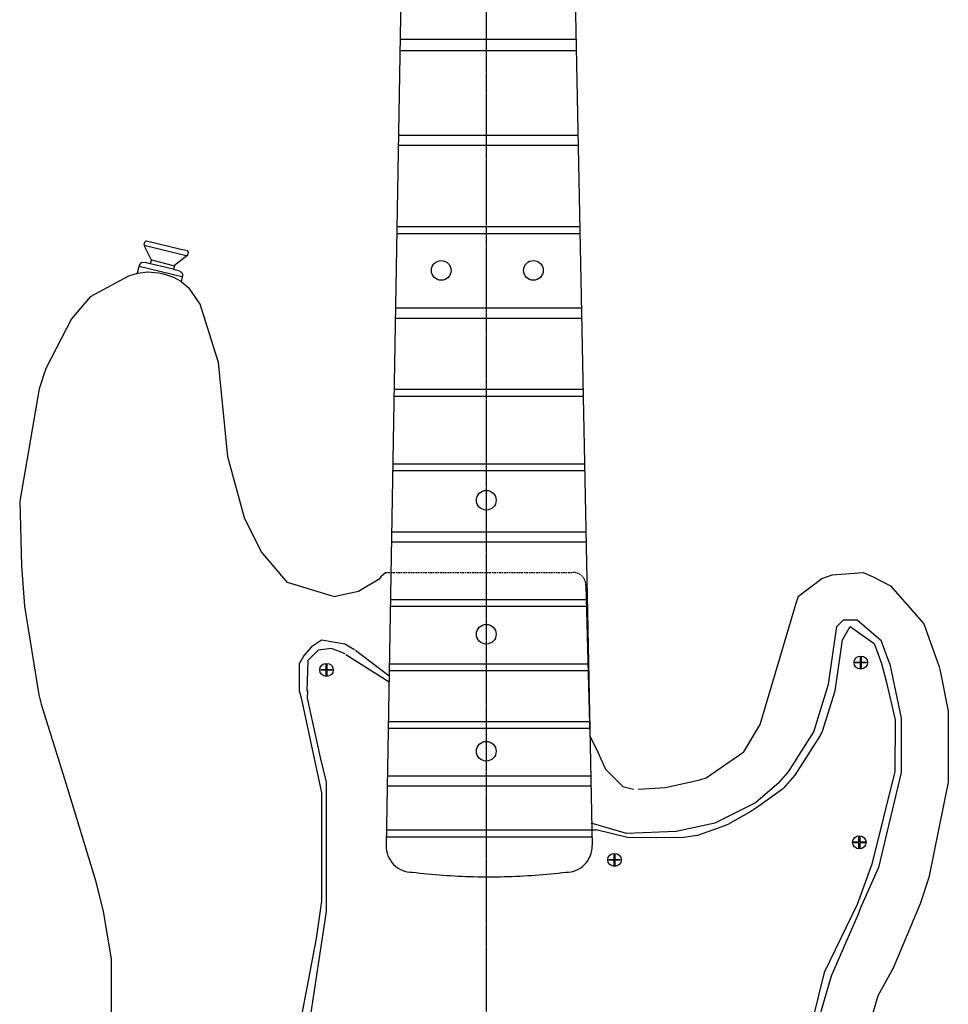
# Model space of a CAD drawing. Extents: x 49 to 882, y -9 to 1184.
# Tile 20 of 28: x 71 to 353, y 289 to 588. Entities that reach past the tile are written whole.
import ezdxf

# ---------------------------------------------------------------- set-up
doc = ezdxf.new("R2010")
doc.units = 0
doc.linetypes.add('$AUXILIARY', pattern=[0.1, 0.05, -0.05])
doc.linetypes.add('DASHED', pattern=[0.75, 0.5, -0.25])
doc.layers.get('0').update_dxf_attribs({"linetype": 'CONTINUOUS'})
for name, color, linetype in [('Body', 7, 'CONTINUOUS'), ('Construction', 7, 'CONTINUOUS'), ('Hrdware', 7, 'CONTINUOUS'), ('Neck', 7, 'CONTINUOUS'), ('scrPlate', 7, 'CONTINUOUS')]:
    doc.layers.add(name, color=color, linetype=linetype)

# ---------------------------------------------------------------- blocks, each defined once
blk = doc.blocks.new('*G7')
at = {"color": 7, "linetype": 'CONTINUOUS'}
for p, q in [((162.347783, 390.324019), (162.349437, 390.574014)), ((163.89964, 390.313751), (162.347783, 390.324019)), ((162.349437, 390.574014), (163.899636, 390.563756)), ((163.899636, 390.563756), (163.907669, 392.213245)), ((163.907669, 388.698036), (163.89964, 390.313751)), ((163.907669, 392.213245), (164.157666, 392.212027)), ((165.691685, 390.318475), (164.149569, 390.328679)), ((164.149569, 390.328679), (164.157666, 388.699278)), ((164.157666, 392.212027), (164.149712, 390.578684)), ((164.149712, 390.578684), (165.693339, 390.56847)), ((165.693339, 390.56847), (165.691685, 390.318475)), ((164.157666, 388.699278), (163.907669, 388.698036))]:
    blk.add_line(p, q, dxfattribs=at)
at = {"color": 7, "linetype": 'CONTINUOUS', "extrusion": (0, 0.261946, 0.965082)}
blk.add_circle((-164.024025, -376.804784, 102.273811), 2.060844, dxfattribs=at)
blk = doc.blocks.new('*G8')
at = {"color": 7, "linetype": 'CONTINUOUS'}
for p, q in [((251.578274, 332.704756), (251.586308, 334.354244)), ((251.586308, 334.354244), (251.836305, 334.353027)), ((251.836305, 334.353027), (251.82835, 332.719684)), ((250.026421, 332.465019), (250.028075, 332.715014)), ((251.578279, 332.45475), (250.026421, 332.465019)), ((250.028075, 332.715014), (251.578274, 332.704756)), ((251.586308, 330.839036), (251.578279, 332.45475)), ((251.836304, 330.840278), (251.586308, 330.839036)), ((253.370324, 332.459475), (251.828208, 332.469679)), ((251.828208, 332.469679), (251.836304, 330.840278)), ((251.82835, 332.719684), (253.371978, 332.70947)), ((253.371978, 332.70947), (253.370324, 332.459475))]:
    blk.add_line(p, q, dxfattribs=at)
at = {"color": 7, "linetype": 'CONTINUOUS', "extrusion": (0, 0.261946, 0.965082)}
blk.add_circle((-251.702663, -320.96608, 87.117854), 2.060844, dxfattribs=at)
blk = doc.blocks.new('*G9')
at = {"color": 7, "linetype": 'CONTINUOUS'}
for p, q in [((326.572438, 392.789102), (326.580471, 394.438591)), ((326.580471, 394.438591), (326.830468, 394.437373)), ((326.830468, 394.437373), (326.822514, 392.80403)), ((325.020585, 392.549365), (325.022239, 392.79936)), ((326.572442, 392.539097), (325.020585, 392.549365)), ((325.022239, 392.79936), (326.572438, 392.789102)), ((326.580471, 390.923382), (326.572442, 392.539097)), ((326.830468, 390.924625), (326.580471, 390.923382)), ((328.364487, 392.543821), (326.822371, 392.554025)), ((326.822371, 392.554025), (326.830468, 390.924625)), ((326.822514, 392.80403), (328.366142, 392.793816)), ((328.366142, 392.793816), (328.364487, 392.543821))]:
    blk.add_line(p, q, dxfattribs=at)
at = {"color": 7, "linetype": 'CONTINUOUS', "extrusion": (0, 0.261946, 0.965082)}
blk.add_circle((-326.696827, -378.952426, 102.856732), 2.060844, dxfattribs=at)
blk = doc.blocks.new('*G10')
at = {"color": 7, "linetype": 'CONTINUOUS'}
for p, q in [((326.127369, 338.045587), (326.135402, 339.695075)), ((326.135402, 339.695075), (326.385399, 339.693858)), ((326.385399, 339.693858), (326.377445, 338.060514)), ((324.575516, 337.80585), (324.57717, 338.055844)), ((326.127373, 337.795581), (324.575516, 337.80585)), ((324.57717, 338.055844), (326.127369, 338.045587)), ((326.135402, 336.179867), (326.127373, 337.795581)), ((326.385399, 336.181109), (326.135402, 336.179867)), ((327.919418, 337.800306), (326.377302, 337.81051)), ((326.377302, 337.81051), (326.385399, 336.181109)), ((326.377445, 338.060514), (327.921072, 338.0503)), ((327.921072, 338.0503), (327.919418, 337.800306))]:
    blk.add_line(p, q, dxfattribs=at)
at = {"color": 7, "linetype": 'CONTINUOUS', "extrusion": (0, 0.261946, 0.965082)}
blk.add_circle((-326.251758, -326.120422, 88.516866), 2.060844, dxfattribs=at)
blk = doc.blocks.new('*C21')
at = {"layer": 'Hrdware', "color": 7, "linetype": 'CONTINUOUS'}
blk.add_lwpolyline([(190.160021, 328.819409), (191.319228, 328.683291), (192.479419, 328.554119), (193.640531, 328.431896), (194.802502, 328.316626), (195.965268, 328.208313), (197.128766, 328.106961), (198.292935, 328.012573), (199.457711, 327.925153), (200.623032, 327.844705), (201.788834, 327.771233), (202.955055, 327.70474), (204.121632, 327.645231), (205.288503, 327.592708), (206.455604, 327.547177), (207.622873, 327.50864), (208.790247, 327.477101), (209.957663, 327.452564), (211.125059, 327.435033), (212.292371, 327.424512), (213.459537, 327.421004), (214.635025, 327.424512), (215.810659, 327.435033), (216.986375, 327.452563), (218.162112, 327.477099), (219.337806, 327.508636), (220.513397, 327.547172), (221.688821, 327.592703), (222.864016, 327.645224), (224.038919, 327.704733), (225.213469, 327.771224), (226.387604, 327.844696), (227.561259, 327.925143), (228.734375, 328.012563), (229.906887, 328.106951), (231.078734, 328.208303), (232.249854, 328.316617), (233.420183, 328.431888), (234.589661, 328.554113), (235.758223, 328.683288), (236.925809, 328.819409)], dxfattribs=at)
blk = doc.blocks.new('*G33')
at = {"linetype": 'CONTINUOUS'}
for p, q in [((106.985437, 513.442625, -1), (119.985437, 510.242625, -1)), ((110.685437, 515.342625, -1), (110.285437, 514.242625, -1)), ((110.685437, 515.342625, -1), (117.685437, 513.542625, -1)), ((117.685437, 513.542625, -1), (117.385437, 512.542625, -1)), ((106.385437, 511.142625, -1), (103.685437, 510.342625, -1)), ((106.385437, 511.242625, -1), (106.385437, 511.142625, -1)), ((106.385437, 511.142625, -1), (106.485437, 511.142625, -1)), ((120.085437, 510.142625, -1), (119.785437, 508.742625, -1)), ((119.985437, 510.242625, -1), (120.085437, 510.242625, -1)), ((120.085437, 510.242625, -1), (120.085437, 510.142625, -1)), ((119.785437, 508.742625, -1), (122.185437, 506.742625, -1))]:
    blk.add_line(p, q, dxfattribs=at)
for points in [[(108.585437, 519.742625, -1), (108.485437, 520.242625, -1), (108.885437, 521.042625, -1), (109.185437, 521.142625, -1), (119.676637, 518.607325, -1), (121.285437, 518.242625, -1)], [(108.585437, 519.742625, -1), (108.535437, 519.642625, -1), (110.508537, 515.558025, -1), (110.685437, 515.342625, -1)], [(108.585437, 519.742625, -1), (108.876637, 519.707325, -1), (121.264737, 516.690925, -1), (121.485437, 516.542625, -1)], [(121.485437, 516.542625, -1), (117.765437, 513.652625, -1), (117.685437, 513.542625, -1)], [(121.485437, 518.142625, -1), (121.585437, 518.142625, -1), (121.885437, 517.642625, -1), (121.755437, 517.052625, -1), (121.485437, 516.542625, -1)], [(106.985437, 513.442625, -1), (106.837137, 513.221925, -1), (106.385437, 511.242625, -1)], [(110.285437, 514.242625, -1), (110.185437, 514.142625, -1), (108.894237, 514.477925, -1), (108.785437, 514.542625, -1), (107.675437, 514.462625, -1), (107.370037, 514.265725, -1), (106.885437, 513.642625, -1), (106.985437, 513.442625, -1)], [(117.385437, 512.542625, -1), (117.285437, 512.442625, -1), (110.395437, 514.162625, -1), (110.285437, 514.242625, -1)], [(119.785437, 508.742625, -1), (117.475437, 509.922625, -1), (114.776637, 510.907325, -1), (112.992237, 511.283125, -1), (109.585437, 511.542625, -1), (106.485437, 511.142625, -1)], [(117.385437, 512.542625, -1), (117.606137, 512.394325, -1), (119.085437, 512.042625, -1)], [(119.285437, 511.942625, -1), (119.375437, 511.922625, -1), (119.885437, 511.542625, -1), (120.115437, 510.952625, -1), (120.185437, 510.342625, -1), (120.085437, 510.242625, -1)]]:
    blk.add_polyline3d(points, dxfattribs=at)

msp = doc.modelspace()

# ---------------------------------------------------------------- linework, layer by layer
at = {"layer": 'Body', "linetype": 'CONTINUOUS'}
for p, q in [((103.689734, 510.344001, -2), (92.079752, 504.019616, -2)), ((92.079752, 504.019616, -2), (86.323223, 497.376271, -2)), ((125.508032, 501.810324, -2), (122.171021, 506.750948, -2)), ((131.077693, 484.086534, -2), (125.508032, 501.810324, -2)), ((86.323223, 497.376271, -2), (78.534999, 482.195224, -2)), ((134.013755, 455.300815, -2), (131.077693, 484.086534, -2)), ((78.534999, 482.195224, -2), (76.470233, 476.000977, -2)), ((76.470233, 476.000977, -2), (70.585713, 441.829367, -2)), ((139.032135, 436.770728, -2), (134.013755, 455.300815, -2)), ((70.585713, 441.829367, -2), (71.144209, 422.178123, -2)), ((144.122777, 426.502727, -2), (139.032135, 436.770728, -2)), ((152.14331, 417.052378, -2), (144.122777, 426.502727, -2)), ((71.144209, 422.178123, -2), (72.091933, 409.861892, -2)), ((317.98066, 419.427505, -2), (327.419776, 420.149501, -2)), ((327.419776, 420.149501, -2), (330.427862, 418.808639, -2)), ((166.143966, 412.767896, -2), (152.14331, 417.052378, -2)), ((307.711723, 412.929458, -2), (314.868859, 418.292931, -2)), ((314.868859, 418.292931, -2), (317.98066, 419.427505, -2)), ((330.427862, 418.808639, -2), (335.717928, 416.023759, -2)), ((335.717928, 416.023759, -2), (345.850995, 404.519164, -2)), ((306.985617, 410.763442, -2), (307.711723, 412.929458, -2)), ((72.091933, 409.861892, -2), (76.415521, 382.893162, -2)), ((296.094315, 373.838122, -2), (306.985617, 410.763442, -2)), ((345.850995, 404.519164, -2), (350.605823, 391.360126, -2)), ((350.605823, 391.360126, -2), (350.877589, 390.158507, -2)), ((350.877589, 390.158507, -2), (353.351457, 377.860708, -2)), ((76.415521, 382.893162, -2), (77.144374, 379.97775, -2)), ((77.144374, 379.97775, -2), (84.625995, 355.935787, -2)), ((353.351457, 377.860708, -2), (353.351457, 356.200603, -2)), ((291.115444, 365.483505, -2), (296.094315, 373.838122, -2)), ((279.601777, 357.541465, -2), (291.115444, 365.483505, -2)), ((267.207478, 354.590543, -2), (277.734706, 356.922625, -2)), ((277.734706, 356.922625, -2), (279.601777, 357.541465, -2)), ((84.625995, 355.935787, -2), (93.662375, 326.294266, -2)), ((258.960162, 354.137744, -2), (267.207478, 354.590543, -2)), ((353.351457, 356.200603, -2), (347.439051, 327.217323, -2)), ((347.439051, 327.217323, -2), (344.742135, 319.172151, -2)), ((93.662375, 326.294266, -2), (95.97695, 316.841834, -2)), ((344.742135, 319.172151, -2), (336.515593, 299.630607, -2)), ((95.97695, 316.841834, -2), (98.459826, 302.458805, -2)), ((98.459826, 302.458805, -2), (98.459826, 273.552309, -2)), ((336.515593, 299.630607, -2), (331.880048, 291.117156, -2)), ((331.880048, 291.117156, -2), (327.419776, 275.748784, -2))]:
    msp.add_line(p, q, dxfattribs=at)
msp.add_polyline3d([(182.082163, 420.149501, -2), (180.593633, 418.755327, -2), (180.017422, 418.084761, -2), (173.732319, 414.319668, -2), (166.223798, 412.688064, -2)], dxfattribs=at)
at = {"layer": 'Body', "color": 7, "linetype": 'DASHED'}
msp.add_arc((239.003051, 416.149501), 4, -0.014228, 90, dxfattribs=at)
at = {"layer": 'Construction', "color": 1, "linetype": '$AUXILIARY'}
msp.add_line((212.667709, 1183.544208), (212.667709, -9.139258), dxfattribs=at)
at = {"layer": 'Hrdware', "color": 7, "linetype": 'CONTINUOUS'}
msp.add_line((243.003051, 416.148508), (244.208452, 370.227884), dxfattribs=at)
for centre in [(198.933469, 512.111606), (227.017528, 512.121217), (212.667703, 442.112375), (212.667714, 401.30169), (212.667713, 365.660723)]:
    msp.add_circle(centre, 3, dxfattribs=at)
msp.add_arc((236.925809, 336.819409), 8, -90, 1.162445, dxfattribs=at)
at = {"layer": 'Neck', "color": 7, "linetype": 'CONTINUOUS'}
for p, q in [((192.430554, 929.320215), (182.161223, 336.958078)), ((232.904856, 929.320218), (244.924163, 336.981706))]:
    msp.add_line(p, q, dxfattribs=at)
at = {"layer": 'Neck', "linetype": 'CONTINUOUS'}
for p, q in [((186.416566, 582.495354, -2), (239.938491, 582.495354, -2)), ((186.359342, 579.135188, -2), (240.009586, 579.135188, -2)), ((185.91414, 553.325816, -2), (240.536214, 553.325816, -2)), ((185.857983, 550.228693, -2), (240.600446, 550.228693, -2)), ((185.426783, 525.451704, -2), (241.094152, 525.451704, -2)), ((185.392945, 523.386963, -2), (241.140749, 523.386963, -2)), ((185.002508, 500.674715, -2), (241.597592, 500.674715, -2)), ((184.947661, 497.577591, -2), (241.664531, 497.577591, -2)), ((184.536216, 473.832986, -2), (242.147383, 473.832986, -2)), ((184.572533, 475.897726, -2), (242.101008, 475.897726, -2)), ((184.17402, 453.185478, -2), (242.560451, 453.185478, -2)), ((184.142477, 451.120737, -2), (242.608332, 451.120737, -2)), ((183.822277, 432.537996, -2), (242.985853, 432.537996, -2)), ((183.769625, 429.440872, -2), (243.046038, 429.440872, -2)), ((183.462337, 411.890514, -2), (243.401655, 411.890514, -2)), ((183.428458, 409.825748, -2), (243.444095, 409.825748, -2)), ((183.122256, 392.275389, -2), (243.802474, 392.275389, -2)), ((182.781007, 372.660264, -2), (244.20042, 372.660264, -2)), ((182.816014, 374.725005, -2), (244.156669, 374.725005, -2)), ((182.534447, 358.207029, -2), (244.499616, 358.207029, -2)), ((182.476015, 355.109906, -2), (244.5734, 355.109906, -2)), ((182.209554, 339.624288, -2), (244.887369, 339.624288, -2)), ((182.245749, 341.689028, -2), (244.836315, 341.689028, -2))]:
    msp.add_line(p, q, dxfattribs=at)
at = {"layer": 'Neck', "color": 7, "linetype": 'DASHED'}
msp.add_line((182.082163, 420.149501), (239.003051, 420.149501), dxfattribs=at)
at = {"layer": 'Neck', "linetype": 'CONTINUOUS'}
msp.add_polyline3d([(183.114546, 391.243006, -2), (183.084913, 390.210648, -2), (243.84204, 390.210648, -2)], dxfattribs=at)
at = {"layer": 'Neck', "color": 7, "linetype": 'CONTINUOUS'}
msp.add_arc((190.160021, 336.819409), 8, 179.006806, 270, dxfattribs=at)
at = {"layer": 'scrPlate', "linetype": 'CONTINUOUS'}
for p, q in [((172.790792, 396.404896, -2), (183.111907, 388.664051, -2)), ((169.928049, 395.111098, -2), (183.138039, 386.838067, -2)), ((244.208452, 370.227884, -2), (246.089401, 366.466017, -2)), ((301.837626, 356.142263, -2), (294.610996, 349.948016, -2)), ((302.869983, 354.077523, -2), (295.643379, 348.915659, -2)), ((303.350295, 354.635156, -2), (302.869983, 354.077523, -2)), ((303.350295, 354.547923, -2), (303.902366, 355.109906, -2)), ((294.610996, 349.948016, -2), (282.222501, 343.753769, -2)), ((245.057018, 341.689028, -2), (246.089401, 341.689028, -2))]:
    msp.add_line(p, q, dxfattribs=at)
for points in [[(301.837626, 356.142263, -2), (304.686972, 359.425213, -2), (312.367831, 371.524656, -2), (316.88964, 386.143092, -2), (319.387984, 403.6315, -2), (321.452725, 405.696266, -2), (325.582232, 405.696266, -2), (332.808862, 399.502019, -2), (335.080079, 393.410998, -2), (335.541546, 392.184533, -2), (339.003109, 375.757388, -2), (339.003109, 359.239387, -2), (332.086206, 330.229666, -2), (326.614615, 317.944423, -2)], [(303.902366, 355.109906, -2), (306.751713, 358.392856, -2), (314.432597, 370.492273, -2), (315.052001, 371.731132, -2), (318.943027, 384.072129, -2), (321.143023, 399.605245, -2), (323.517491, 403.6315, -2), (330.744096, 398.469636, -2), (333.015338, 392.378615, -2), (334.476143, 387.034023, -2), (337.152926, 375.221948, -2), (337.065693, 359.52014, -2), (330.02144, 331.262049, -2), (325.582232, 318.97678, -2)], [(172.499755, 396.521095, -2), (169.590418, 398.26316, -2), (162.467038, 399.502019, -2), (159.491928, 397.418186, -2), (157.2492, 394.951185, -2), (155.67929, 392.25991, -2), (155.67929, 384.186087, -2), (156.272791, 381.951635, -2)], [(169.693669, 395.372513, -2), (165.564162, 396.921074, -2), (161.434681, 396.404896, -2), (158.337557, 393.307772, -2), (158.020797, 383.945323, -2)], [(158.195263, 384.119788, -2), (158.131081, 381.84841, -2), (162.033498, 363.707355, -2), (163.944379, 356.198016, -2), (163.952634, 316.861443, -2), (158.701971, 282.752824, -2), (157.973118, 279.837412, -2), (147.704076, 247.846188, -2), (143.216353, 236.29597, -2), (138.722433, 218.836442, -2), (138.722433, 194.059453, -2), (142.05494, 181.794083, -2), (142.851939, 179.606218, -2)], [(156.272791, 381.951635, -2), (162.467038, 353.04514, -2), (162.467038, 320.009163, -2), (160.835901, 308.591101, -2), (154.572464, 275.526194, -2), (144.090773, 245.574946, -2), (138.087509, 225.98357, -2), (135.625309, 210.577454, -2), (137.102624, 192.050466, -2), (140.580697, 180.53535, -2), (141.819556, 178.573835, -2)], [(246.089401, 366.466017, -2), (248.980048, 360.168544, -2), (254.245138, 354.903429, -2), (257.445512, 354.077523, -2)], [(295.643379, 348.915659, -2), (293.231311, 347.307616, -2), (286.252702, 343.382148, -2), (283.286793, 342.248124, -2)], [(282.222501, 343.746127, -2), (270.469432, 341.269403, -2), (255.344848, 340.656645, -2), (244.593808, 343.746127, -2)], [(283.286793, 342.248124, -2), (276.981135, 340.021747, -2), (272.033802, 339.282215, -2), (255.63407, 339.369448, -2), (246.089401, 341.689028, -2)], [(325.582232, 318.97678, -2), (315.568205, 298.226047, -2), (311.681002, 282.668458, -2), (312.117165, 259.202907, -2), (312.902258, 255.451905, -2), (319.706409, 234.341645, -2), (320.420367, 232.257319, -2)], [(326.614615, 317.944423, -2), (325.899918, 315.991253, -2), (317.632946, 297.193689, -2), (313.193737, 281.811297, -2), (313.193737, 261.163815, -2), (320.971282, 235.126738, -2), (321.452725, 233.289702, -2)]]:
    msp.add_polyline3d(points, dxfattribs=at)

# ---------------------------------------------------------------- block references
at = {"layer": 'Hrdware', "color": 7, "linetype": 'CONTINUOUS'}
for name in ['*G33', '*C21']:
    msp.add_blockref(name, (0, 0), dxfattribs=at)
at = {"layer": 'scrPlate', "color": 7, "linetype": 'CONTINUOUS'}
for name in ['*G9', '*G7', '*G10', '*G8']:
    msp.add_blockref(name, (0, 0), dxfattribs=at)

doc.saveas('drawing.dxf')
